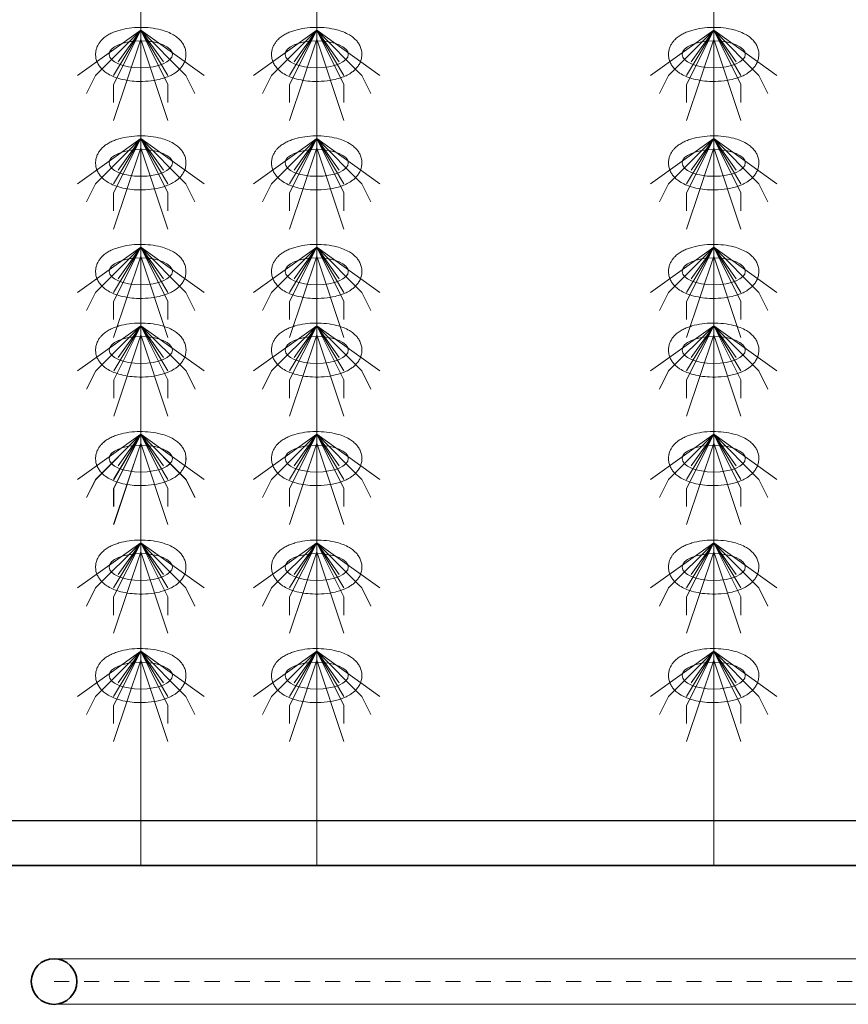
# Model space of a CAD drawing. Header units: metres. Extents: x 703769 to 722343, y 4313031 to 4317457.
# Tile 29 of 256: x 707652.96 to 707658.46, y 4313301.21 to 4313307.74. Entities that reach past the tile are written whole.
import ezdxf

# ---------------------------------------------------------------- set-up
doc = ezdxf.new("R2010")
doc.units = ezdxf.units.M
doc.header["$LTSCALE"] = 0.5
doc.linetypes.add('点画线', pattern=[18, 12, -2, 2, -2])
for name, color, linetype, lineweight in [('中心线层', 1, '点画线', 18), ('粗实线层', 7, 'Continuous', 35), ('设备', 6, 'Continuous', 18), ('风管', 4, 'Continuous', 18)]:
    doc.layers.add(name, color=color, linetype=linetype, lineweight=lineweight)

# ---------------------------------------------------------------- blocks, each defined once
blk = doc.blocks.new('hh_1')
at = {"layer": '设备'}
for p, q in [((-268840, 164960), (-268910, 164910)), ((-268840, 164960), (-268890, 164910)), ((-268840, 164960), (-268870, 164900)), ((-268840, 164960), (-268870, 164910)), ((-268840, 164960), (-268865, 164925)), ((-268840, 164960), (-268790, 164910)), ((-268840, 164960), (-268815, 164925)), ((-268840, 164960), (-268770, 164910)), ((-268840, 164960), (-268810, 164910)), ((-268840, 164960), (-268810, 164900)), ((-268840, 164950), (-268870, 164860)), ((-268840, 164950), (-268810, 164860)), ((-268890, 164910), (-268900, 164890)), ((-268790, 164910), (-268780, 164890)), ((-268870, 164900), (-268870, 164880)), ((-268810, 164900), (-268810, 164880))]:
    blk.add_line(p, q, dxfattribs=at)
blk = doc.blocks.new('dawda')
at = {"color": 7, "linetype": 'ByBlock', "lineweight": 30}
for p, q in [((525541.6, 31423.4), (529534.3, 31423.4)), ((525846.6, 31373.4), (529534.1, 31373.4))]:
    blk.add_line(p, q, dxfattribs=at)
at = {"color": 7}
blk.add_line((525541.6, 31373.4), (529534.1, 31373.4), dxfattribs=at)
at = {"layer": '中心线层', "color": 7}
blk.add_line((526417.2, 31245.2), (528364.1, 31245.2), dxfattribs=at)
at = {"layer": '粗实线层', "color": 7}
blk.add_circle((526417.2, 31245.2), 25.2, dxfattribs=at)
at = {"layer": '设备', "color": 7}
for p, q in [((526513.2, 33373.4), (526513.2, 31373.4)), ((526707.9, 33373.4), (526707.9, 31373.4)), ((526707.9, 33373.4), (526707.9, 31373.4)), ((527147.3, 33373.4), (527147.3, 31373.4))]:
    blk.add_line(p, q, dxfattribs=at)
for centre in [(526513.2, 32270.6), (526707.9, 32270.6), (527147.3, 32270.6), (526513.2, 32150.6), (526707.9, 32150.6), (527147.3, 32150.6), (526513.2, 32030.6), (526707.9, 32030.6), (527147.3, 32030.6), (526513.3, 31943.6), (526707.9, 31943.6), (527147.3, 31943.6), (526513.2, 31823.6), (526513.3, 31823.6), (526707.9, 31823.6), (526707.9, 31823.6), (527147.3, 31823.6), (527147.3, 31823.6), (526513.2, 31703.6), (526707.9, 31703.6), (527147.3, 31703.6), (526513.2, 31583.6), (526707.9, 31583.6), (527147.3, 31583.6)]:
    blk.add_ellipse(centre, major_axis=(-35, 0), ratio=0.42498, dxfattribs=at)
for points in [[(526463.2, 32270.6), (526463.2, 32272), (526463.3, 32273.3), (526463.9, 32276), (526464.3, 32277.3), (526465.2, 32279.8), (526465.8, 32280.9), (526467.1, 32283), (526467.8, 32284), (526469.3, 32285.8), (526470, 32286.7), (526472.2, 32288.7), (526473.5, 32289.8), (526476.4, 32291.7), (526477.9, 32292.6), (526480.9, 32294.2), (526482.5, 32294.9), (526485.7, 32296.1), (526487.4, 32296.7), (526492.7, 32298.2), (526496.4, 32299), (526504.2, 32300.1), (526508.2, 32300.4), (526516.2, 32300.5), (526520.2, 32300.3), (526528, 32299.4), (526531.8, 32298.7), (526538, 32297.1), (526540.4, 32296.3), (526545.1, 32294.4), (526547.3, 32293.3), (526551, 32291.2), (526552.5, 32290.2), (526555.3, 32287.9), (526556.6, 32286.6), (526558.7, 32284), (526559.6, 32282.8), (526561.1, 32280.2), (526561.7, 32278.7), (526562.7, 32275.7), (526563.1, 32274), (526563.3, 32270.7), (526563.3, 32269), (526562.8, 32265.7), (526562.4, 32264.1), (526561.2, 32261.2), (526560.5, 32259.8), (526558.9, 32257.3), (526558, 32256.2), (526556.2, 32254.2), (526555.2, 32253.2), (526553.2, 32251.5), (526552.2, 32250.8), (526549.4, 32248.9), (526547.6, 32247.9), (526543.9, 32246.2), (526542, 32245.4), (526538, 32244.1), (526536, 32243.5), (526529.9, 32242), (526525.7, 32241.4), (526517.3, 32240.7), (526512.9, 32240.6), (526505.2, 32240.9), (526501.8, 32241.3), (526495.1, 32242.4), (526491.9, 32243.1), (526486.4, 32244.7), (526484.1, 32245.5), (526479.7, 32247.5), (526477.6, 32248.6), (526474.2, 32250.9), (526472.8, 32251.9), (526470.2, 32254.3), (526468.9, 32255.6), (526467, 32258.2), (526466.2, 32259.4), (526464.9, 32262.1), (526464.3, 32263.5), (526463.5, 32266.6), (526463.3, 32268.2), (526463.2, 32270.1), (526463.2, 32270.3), (526463.2, 32270.6)], [(526657.9, 32270.6), (526657.9, 32272), (526658, 32273.3), (526658.5, 32276), (526658.9, 32277.3), (526659.9, 32279.8), (526660.5, 32280.9), (526661.8, 32283), (526662.5, 32284), (526663.9, 32285.8), (526664.7, 32286.7), (526666.8, 32288.7), (526668.2, 32289.8), (526671.1, 32291.7), (526672.5, 32292.6), (526675.6, 32294.2), (526677.2, 32294.9), (526680.4, 32296.1), (526682, 32296.7), (526687.3, 32298.2), (526691.1, 32299), (526698.8, 32300.1), (526702.8, 32300.4), (526710.8, 32300.5), (526714.8, 32300.3), (526722.7, 32299.4), (526726.5, 32298.7), (526732.6, 32297.1), (526735.1, 32296.3), (526739.8, 32294.4), (526742, 32293.3), (526745.7, 32291.2), (526747.1, 32290.2), (526749.9, 32287.9), (526751.3, 32286.6), (526753.4, 32284), (526754.2, 32282.8), (526755.7, 32280.2), (526756.4, 32278.7), (526757.4, 32275.7), (526757.7, 32274), (526758, 32270.7), (526757.9, 32269), (526757.4, 32265.7), (526757, 32264.1), (526755.9, 32261.2), (526755.1, 32259.8), (526753.6, 32257.3), (526752.7, 32256.2), (526750.8, 32254.2), (526749.9, 32253.2), (526747.9, 32251.5), (526746.8, 32250.8), (526744.1, 32248.9), (526742.3, 32247.9), (526738.5, 32246.2), (526736.6, 32245.4), (526732.7, 32244.1), (526730.6, 32243.5), (526724.6, 32242), (526720.4, 32241.4), (526711.9, 32240.7), (526707.6, 32240.6), (526699.9, 32240.9), (526696.4, 32241.3), (526689.8, 32242.4), (526686.6, 32243.1), (526681.1, 32244.7), (526678.8, 32245.5), (526674.4, 32247.5), (526672.2, 32248.6), (526668.8, 32250.9), (526667.5, 32251.9), (526664.9, 32254.3), (526663.6, 32255.6), (526661.7, 32258.2), (526660.9, 32259.4), (526659.6, 32262.1), (526659, 32263.5), (526658.2, 32266.6), (526657.9, 32268.2), (526657.9, 32270.1), (526657.9, 32270.3), (526657.9, 32270.6)], [(527097.2, 32270.6), (527097.2, 32272), (527097.4, 32273.3), (527097.9, 32276), (527098.3, 32277.3), (527099.3, 32279.8), (527099.8, 32280.9), (527101.1, 32283), (527101.8, 32284), (527103.3, 32285.8), (527104.1, 32286.7), (527106.2, 32288.7), (527107.6, 32289.8), (527110.4, 32291.7), (527111.9, 32292.6), (527115, 32294.2), (527116.5, 32294.9), (527119.8, 32296.1), (527121.4, 32296.7), (527126.7, 32298.2), (527130.5, 32299), (527138.2, 32300.1), (527142.2, 32300.4), (527150.2, 32300.5), (527154.2, 32300.3), (527162, 32299.4), (527165.8, 32298.7), (527172, 32297.1), (527174.4, 32296.3), (527179.1, 32294.4), (527181.4, 32293.3), (527185, 32291.2), (527186.5, 32290.2), (527189.3, 32287.9), (527190.6, 32286.6), (527192.8, 32284), (527193.6, 32282.8), (527195.1, 32280.2), (527195.8, 32278.7), (527196.8, 32275.7), (527197.1, 32274), (527197.4, 32270.7), (527197.3, 32269), (527196.8, 32265.7), (527196.4, 32264.1), (527195.2, 32261.2), (527194.5, 32259.8), (527192.9, 32257.3), (527192.1, 32256.2), (527190.2, 32254.2), (527189.2, 32253.2), (527187.2, 32251.5), (527186.2, 32250.8), (527183.4, 32248.9), (527181.6, 32247.9), (527177.9, 32246.2), (527176, 32245.4), (527172, 32244.1), (527170, 32243.5), (527163.9, 32242), (527159.8, 32241.4), (527151.3, 32240.7), (527147, 32240.6), (527139.2, 32240.9), (527135.8, 32241.3), (527129.2, 32242.4), (527125.9, 32243.1), (527120.5, 32244.7), (527118.2, 32245.5), (527113.7, 32247.5), (527111.6, 32248.6), (527108.2, 32250.9), (527106.8, 32251.9), (527104.2, 32254.3), (527103, 32255.6), (527101, 32258.2), (527100.3, 32259.4), (527098.9, 32262.1), (527098.4, 32263.5), (527097.6, 32266.6), (527097.3, 32268.2), (527097.2, 32270.1), (527097.2, 32270.3), (527097.2, 32270.6)], [(526463.2, 32150.6), (526463.2, 32152), (526463.3, 32153.3), (526463.9, 32156), (526464.3, 32157.3), (526465.2, 32159.8), (526465.8, 32160.9), (526467.1, 32163), (526467.8, 32164), (526469.3, 32165.8), (526470, 32166.7), (526472.2, 32168.7), (526473.5, 32169.8), (526476.4, 32171.7), (526477.9, 32172.6), (526480.9, 32174.2), (526482.5, 32174.9), (526485.7, 32176.1), (526487.4, 32176.7), (526492.7, 32178.2), (526496.4, 32179), (526504.2, 32180.1), (526508.2, 32180.4), (526516.2, 32180.5), (526520.2, 32180.3), (526528, 32179.4), (526531.8, 32178.7), (526538, 32177.1), (526540.4, 32176.3), (526545.1, 32174.4), (526547.3, 32173.3), (526551, 32171.2), (526552.5, 32170.2), (526555.3, 32167.9), (526556.6, 32166.6), (526558.7, 32164), (526559.6, 32162.8), (526561.1, 32160.2), (526561.7, 32158.7), (526562.7, 32155.7), (526563.1, 32154), (526563.3, 32150.7), (526563.3, 32149), (526562.8, 32145.7), (526562.4, 32144.1), (526561.2, 32141.2), (526560.5, 32139.8), (526558.9, 32137.3), (526558, 32136.2), (526556.2, 32134.2), (526555.2, 32133.2), (526553.2, 32131.5), (526552.2, 32130.8), (526549.4, 32128.9), (526547.6, 32127.9), (526543.9, 32126.2), (526542, 32125.4), (526538, 32124.1), (526536, 32123.5), (526529.9, 32122), (526525.7, 32121.4), (526517.3, 32120.7), (526512.9, 32120.6), (526505.2, 32120.9), (526501.8, 32121.3), (526495.1, 32122.4), (526491.9, 32123.1), (526486.4, 32124.7), (526484.1, 32125.5), (526479.7, 32127.5), (526477.6, 32128.6), (526474.2, 32130.9), (526472.8, 32131.9), (526470.2, 32134.3), (526468.9, 32135.6), (526467, 32138.2), (526466.2, 32139.4), (526464.9, 32142.1), (526464.3, 32143.5), (526463.5, 32146.6), (526463.3, 32148.2), (526463.2, 32150.1), (526463.2, 32150.3), (526463.2, 32150.6)], [(526657.9, 32150.6), (526657.9, 32152), (526658, 32153.3), (526658.5, 32156), (526658.9, 32157.3), (526659.9, 32159.8), (526660.5, 32160.9), (526661.8, 32163), (526662.5, 32164), (526663.9, 32165.8), (526664.7, 32166.7), (526666.8, 32168.7), (526668.2, 32169.8), (526671.1, 32171.7), (526672.5, 32172.6), (526675.6, 32174.2), (526677.2, 32174.9), (526680.4, 32176.1), (526682, 32176.7), (526687.3, 32178.2), (526691.1, 32179), (526698.8, 32180.1), (526702.8, 32180.4), (526710.8, 32180.5), (526714.8, 32180.3), (526722.7, 32179.4), (526726.5, 32178.7), (526732.6, 32177.1), (526735.1, 32176.3), (526739.8, 32174.4), (526742, 32173.3), (526745.7, 32171.2), (526747.1, 32170.2), (526749.9, 32167.9), (526751.3, 32166.6), (526753.4, 32164), (526754.2, 32162.8), (526755.7, 32160.2), (526756.4, 32158.7), (526757.4, 32155.7), (526757.7, 32154), (526758, 32150.7), (526757.9, 32149), (526757.4, 32145.7), (526757, 32144.1), (526755.9, 32141.2), (526755.1, 32139.8), (526753.6, 32137.3), (526752.7, 32136.2), (526750.8, 32134.2), (526749.9, 32133.2), (526747.9, 32131.5), (526746.8, 32130.8), (526744.1, 32128.9), (526742.3, 32127.9), (526738.5, 32126.2), (526736.6, 32125.4), (526732.7, 32124.1), (526730.6, 32123.5), (526724.6, 32122), (526720.4, 32121.4), (526711.9, 32120.7), (526707.6, 32120.6), (526699.9, 32120.9), (526696.4, 32121.3), (526689.8, 32122.4), (526686.6, 32123.1), (526681.1, 32124.7), (526678.8, 32125.5), (526674.4, 32127.5), (526672.2, 32128.6), (526668.8, 32130.9), (526667.5, 32131.9), (526664.9, 32134.3), (526663.6, 32135.6), (526661.7, 32138.2), (526660.9, 32139.4), (526659.6, 32142.1), (526659, 32143.5), (526658.2, 32146.6), (526657.9, 32148.2), (526657.9, 32150.1), (526657.9, 32150.3), (526657.9, 32150.6)], [(527097.2, 32150.6), (527097.2, 32152), (527097.4, 32153.3), (527097.9, 32156), (527098.3, 32157.3), (527099.3, 32159.8), (527099.8, 32160.9), (527101.1, 32163), (527101.8, 32164), (527103.3, 32165.8), (527104.1, 32166.7), (527106.2, 32168.7), (527107.6, 32169.8), (527110.4, 32171.7), (527111.9, 32172.6), (527115, 32174.2), (527116.5, 32174.9), (527119.8, 32176.1), (527121.4, 32176.7), (527126.7, 32178.2), (527130.5, 32179), (527138.2, 32180.1), (527142.2, 32180.4), (527150.2, 32180.5), (527154.2, 32180.3), (527162, 32179.4), (527165.8, 32178.7), (527172, 32177.1), (527174.4, 32176.3), (527179.1, 32174.4), (527181.4, 32173.3), (527185, 32171.2), (527186.5, 32170.2), (527189.3, 32167.9), (527190.6, 32166.6), (527192.8, 32164), (527193.6, 32162.8), (527195.1, 32160.2), (527195.8, 32158.7), (527196.8, 32155.7), (527197.1, 32154), (527197.4, 32150.7), (527197.3, 32149), (527196.8, 32145.7), (527196.4, 32144.1), (527195.2, 32141.2), (527194.5, 32139.8), (527192.9, 32137.3), (527192.1, 32136.2), (527190.2, 32134.2), (527189.2, 32133.2), (527187.2, 32131.5), (527186.2, 32130.8), (527183.4, 32128.9), (527181.6, 32127.9), (527177.9, 32126.2), (527176, 32125.4), (527172, 32124.1), (527170, 32123.5), (527163.9, 32122), (527159.8, 32121.4), (527151.3, 32120.7), (527147, 32120.6), (527139.2, 32120.9), (527135.8, 32121.3), (527129.2, 32122.4), (527125.9, 32123.1), (527120.5, 32124.7), (527118.2, 32125.5), (527113.7, 32127.5), (527111.6, 32128.6), (527108.2, 32130.9), (527106.8, 32131.9), (527104.2, 32134.3), (527103, 32135.6), (527101, 32138.2), (527100.3, 32139.4), (527098.9, 32142.1), (527098.4, 32143.5), (527097.6, 32146.6), (527097.3, 32148.2), (527097.2, 32150.1), (527097.2, 32150.3), (527097.2, 32150.6)], [(526463.2, 32030.6), (526463.2, 32032), (526463.4, 32033.3), (526463.9, 32036), (526464.3, 32037.3), (526465.2, 32039.8), (526465.8, 32040.9), (526467.1, 32043), (526467.8, 32044), (526469.3, 32045.8), (526470, 32046.7), (526472.2, 32048.7), (526473.5, 32049.8), (526476.4, 32051.7), (526477.9, 32052.6), (526480.9, 32054.2), (526482.5, 32054.9), (526485.7, 32056.1), (526487.4, 32056.7), (526492.7, 32058.2), (526496.4, 32059), (526504.2, 32060.1), (526508.2, 32060.4), (526516.2, 32060.5), (526520.2, 32060.3), (526528, 32059.4), (526531.8, 32058.7), (526538, 32057.1), (526540.4, 32056.3), (526545.1, 32054.4), (526547.3, 32053.3), (526551, 32051.2), (526552.5, 32050.2), (526555.3, 32047.9), (526556.6, 32046.6), (526558.7, 32044), (526559.6, 32042.8), (526561.1, 32040.2), (526561.7, 32038.7), (526562.7, 32035.7), (526563.1, 32034), (526563.3, 32030.7), (526563.3, 32029), (526562.8, 32025.7), (526562.4, 32024.1), (526561.2, 32021.2), (526560.5, 32019.8), (526558.9, 32017.3), (526558, 32016.2), (526556.2, 32014.2), (526555.2, 32013.2), (526553.2, 32011.5), (526552.2, 32010.8), (526549.4, 32008.9), (526547.6, 32007.9), (526543.9, 32006.2), (526542, 32005.4), (526538, 32004.1), (526536, 32003.5), (526529.9, 32002), (526525.7, 32001.4), (526517.3, 32000.7), (526512.9, 32000.6), (526505.2, 32000.9), (526501.8, 32001.3), (526495.1, 32002.4), (526491.9, 32003.1), (526486.4, 32004.7), (526484.1, 32005.5), (526479.7, 32007.5), (526477.6, 32008.6), (526474.2, 32010.9), (526472.8, 32011.9), (526470.2, 32014.3), (526469, 32015.6), (526467, 32018.2), (526466.2, 32019.4), (526464.9, 32022.1), (526464.3, 32023.5), (526463.5, 32026.6), (526463.3, 32028.2), (526463.2, 32030.1), (526463.2, 32030.3), (526463.2, 32030.6)], [(526657.9, 32030.6), (526657.9, 32032), (526658, 32033.3), (526658.5, 32036), (526658.9, 32037.3), (526659.9, 32039.8), (526660.5, 32040.9), (526661.8, 32043), (526662.5, 32044), (526663.9, 32045.8), (526664.7, 32046.7), (526666.8, 32048.7), (526668.2, 32049.8), (526671.1, 32051.7), (526672.5, 32052.6), (526675.6, 32054.2), (526677.2, 32054.9), (526680.4, 32056.1), (526682, 32056.7), (526687.3, 32058.2), (526691.1, 32059), (526698.8, 32060.1), (526702.8, 32060.4), (526710.8, 32060.5), (526714.8, 32060.3), (526722.7, 32059.4), (526726.5, 32058.7), (526732.6, 32057.1), (526735.1, 32056.3), (526739.8, 32054.4), (526742, 32053.3), (526745.7, 32051.2), (526747.1, 32050.2), (526749.9, 32047.9), (526751.3, 32046.6), (526753.4, 32044), (526754.2, 32042.8), (526755.7, 32040.2), (526756.4, 32038.7), (526757.4, 32035.7), (526757.7, 32034), (526758, 32030.7), (526758, 32029), (526757.5, 32025.7), (526757, 32024.1), (526755.9, 32021.2), (526755.1, 32019.8), (526753.6, 32017.3), (526752.7, 32016.2), (526750.8, 32014.2), (526749.9, 32013.2), (526747.9, 32011.5), (526746.8, 32010.8), (526744.1, 32008.9), (526742.3, 32007.9), (526738.5, 32006.2), (526736.6, 32005.4), (526732.7, 32004.1), (526730.6, 32003.5), (526724.6, 32002), (526720.4, 32001.4), (526711.9, 32000.7), (526707.6, 32000.6), (526699.9, 32000.9), (526696.4, 32001.3), (526689.8, 32002.4), (526686.6, 32003.1), (526681.1, 32004.7), (526678.8, 32005.5), (526674.4, 32007.5), (526672.2, 32008.6), (526668.8, 32010.9), (526667.5, 32011.9), (526664.9, 32014.3), (526663.6, 32015.6), (526661.7, 32018.2), (526660.9, 32019.4), (526659.6, 32022.1), (526659, 32023.5), (526658.2, 32026.6), (526657.9, 32028.2), (526657.9, 32030.1), (526657.9, 32030.3), (526657.9, 32030.6)], [(527097.2, 32030.6), (527097.2, 32032), (527097.4, 32033.3), (527097.9, 32036), (527098.3, 32037.3), (527099.3, 32039.8), (527099.9, 32040.9), (527101.1, 32043), (527101.8, 32044), (527103.3, 32045.8), (527104.1, 32046.7), (527106.2, 32048.7), (527107.6, 32049.8), (527110.4, 32051.7), (527111.9, 32052.6), (527115, 32054.2), (527116.5, 32054.9), (527119.8, 32056.1), (527121.4, 32056.7), (527126.7, 32058.2), (527130.5, 32059), (527138.2, 32060.1), (527142.2, 32060.4), (527150.2, 32060.5), (527154.2, 32060.3), (527162, 32059.4), (527165.8, 32058.7), (527172, 32057.1), (527174.4, 32056.3), (527179.1, 32054.4), (527181.4, 32053.3), (527185, 32051.2), (527186.5, 32050.2), (527189.3, 32047.9), (527190.6, 32046.6), (527192.8, 32044), (527193.6, 32042.8), (527195.1, 32040.2), (527195.8, 32038.7), (527196.8, 32035.7), (527197.1, 32034), (527197.4, 32030.7), (527197.3, 32029), (527196.8, 32025.7), (527196.4, 32024.1), (527195.2, 32021.2), (527194.5, 32019.8), (527192.9, 32017.3), (527192.1, 32016.2), (527190.2, 32014.2), (527189.2, 32013.2), (527187.2, 32011.5), (527186.2, 32010.8), (527183.4, 32008.9), (527181.6, 32007.9), (527177.9, 32006.2), (527176, 32005.4), (527172, 32004.1), (527170, 32003.5), (527163.9, 32002), (527159.8, 32001.4), (527151.3, 32000.7), (527147, 32000.6), (527139.2, 32000.9), (527135.8, 32001.3), (527129.2, 32002.4), (527125.9, 32003.1), (527120.5, 32004.7), (527118.2, 32005.5), (527113.7, 32007.5), (527111.6, 32008.6), (527108.2, 32010.9), (527106.8, 32011.9), (527104.2, 32014.3), (527103, 32015.6), (527101, 32018.2), (527100.3, 32019.4), (527098.9, 32022.1), (527098.4, 32023.5), (527097.6, 32026.6), (527097.3, 32028.2), (527097.2, 32030.1), (527097.2, 32030.3), (527097.2, 32030.6)], [(526463.2, 31943.6), (526463.2, 31945), (526463.4, 31946.4), (526463.9, 31949.1), (526464.3, 31950.4), (526465.2, 31952.8), (526465.8, 31954), (526467.1, 31956.1), (526467.8, 31957.1), (526469.3, 31958.9), (526470.1, 31959.7), (526472.2, 31961.7), (526473.6, 31962.8), (526476.4, 31964.8), (526477.9, 31965.7), (526480.9, 31967.2), (526482.5, 31967.9), (526485.7, 31969.2), (526487.4, 31969.7), (526492.7, 31971.3), (526496.4, 31972.1), (526504.2, 31973.2), (526508.2, 31973.4), (526516.2, 31973.5), (526520.2, 31973.3), (526528, 31972.4), (526531.8, 31971.7), (526538, 31970.1), (526540.4, 31969.3), (526545.1, 31967.5), (526547.3, 31966.4), (526551, 31964.2), (526552.5, 31963.2), (526555.3, 31960.9), (526556.6, 31959.6), (526558.8, 31957), (526559.6, 31955.8), (526561.1, 31953.2), (526561.7, 31951.8), (526562.7, 31948.7), (526563.1, 31947.1), (526563.4, 31943.8), (526563.3, 31942.1), (526562.8, 31938.8), (526562.4, 31937.2), (526561.2, 31934.2), (526560.5, 31932.9), (526558.9, 31930.4), (526558, 31929.3), (526556.2, 31927.2), (526555.2, 31926.3), (526553.2, 31924.6), (526552.2, 31923.8), (526549.4, 31922), (526547.6, 31921), (526543.9, 31919.2), (526542, 31918.5), (526538, 31917.1), (526536, 31916.5), (526529.9, 31915.1), (526525.7, 31914.4), (526517.3, 31913.7), (526512.9, 31913.6), (526505.2, 31914), (526501.8, 31914.3), (526495.1, 31915.4), (526491.9, 31916.1), (526486.4, 31917.8), (526484.1, 31918.6), (526479.7, 31920.5), (526477.6, 31921.7), (526474.2, 31923.9), (526472.8, 31925), (526470.2, 31927.3), (526469, 31928.6), (526467, 31931.3), (526466.2, 31932.5), (526464.9, 31935.1), (526464.3, 31936.6), (526463.5, 31939.6), (526463.3, 31941.2), (526463.2, 31943.1), (526463.2, 31943.4), (526463.2, 31943.6)], [(526657.9, 31943.6), (526657.9, 31945), (526658, 31946.4), (526658.5, 31949.1), (526658.9, 31950.4), (526659.9, 31952.8), (526660.5, 31954), (526661.8, 31956.1), (526662.5, 31957.1), (526663.9, 31958.9), (526664.7, 31959.7), (526666.8, 31961.7), (526668.2, 31962.8), (526671.1, 31964.8), (526672.6, 31965.7), (526675.6, 31967.2), (526677.2, 31967.9), (526680.4, 31969.2), (526682.1, 31969.7), (526687.3, 31971.3), (526691.1, 31972.1), (526698.9, 31973.2), (526702.8, 31973.4), (526710.8, 31973.5), (526714.8, 31973.3), (526722.7, 31972.4), (526726.5, 31971.7), (526732.6, 31970.1), (526735.1, 31969.3), (526739.8, 31967.5), (526742, 31966.4), (526745.7, 31964.2), (526747.1, 31963.2), (526749.9, 31960.9), (526751.3, 31959.6), (526753.4, 31957), (526754.2, 31955.8), (526755.7, 31953.2), (526756.4, 31951.8), (526757.4, 31948.7), (526757.7, 31947.1), (526758, 31943.8), (526758, 31942.1), (526757.5, 31938.8), (526757, 31937.2), (526755.9, 31934.2), (526755.2, 31932.9), (526753.6, 31930.4), (526752.7, 31929.3), (526750.8, 31927.2), (526749.9, 31926.3), (526747.9, 31924.6), (526746.8, 31923.8), (526744.1, 31922), (526742.3, 31921), (526738.6, 31919.2), (526736.6, 31918.5), (526732.7, 31917.1), (526730.6, 31916.5), (526724.6, 31915.1), (526720.4, 31914.4), (526711.9, 31913.7), (526707.6, 31913.6), (526699.9, 31914), (526696.5, 31914.3), (526689.8, 31915.4), (526686.6, 31916.1), (526681.1, 31917.8), (526678.8, 31918.6), (526674.4, 31920.5), (526672.3, 31921.7), (526668.8, 31923.9), (526667.5, 31925), (526664.9, 31927.3), (526663.6, 31928.6), (526661.7, 31931.3), (526660.9, 31932.5), (526659.6, 31935.1), (526659, 31936.6), (526658.2, 31939.6), (526657.9, 31941.2), (526657.9, 31943.1), (526657.9, 31943.4), (526657.9, 31943.6)], [(527097.2, 31943.6), (527097.2, 31945), (527097.4, 31946.4), (527097.9, 31949.1), (527098.3, 31950.4), (527099.3, 31952.8), (527099.9, 31954), (527101.1, 31956.1), (527101.8, 31957.1), (527103.3, 31958.9), (527104.1, 31959.7), (527106.2, 31961.7), (527107.6, 31962.8), (527110.4, 31964.8), (527111.9, 31965.7), (527115, 31967.2), (527116.5, 31967.9), (527119.8, 31969.2), (527121.4, 31969.7), (527126.7, 31971.3), (527130.5, 31972.1), (527138.2, 31973.2), (527142.2, 31973.4), (527150.2, 31973.5), (527154.2, 31973.3), (527162, 31972.4), (527165.9, 31971.7), (527172, 31970.1), (527174.4, 31969.3), (527179.1, 31967.5), (527181.4, 31966.4), (527185, 31964.2), (527186.5, 31963.2), (527189.3, 31960.9), (527190.6, 31959.6), (527192.8, 31957), (527193.6, 31955.8), (527195.1, 31953.2), (527195.8, 31951.8), (527196.8, 31948.7), (527197.1, 31947.1), (527197.4, 31943.8), (527197.3, 31942.1), (527196.8, 31938.8), (527196.4, 31937.2), (527195.2, 31934.2), (527194.5, 31932.9), (527192.9, 31930.4), (527192.1, 31929.3), (527190.2, 31927.2), (527189.2, 31926.3), (527187.2, 31924.6), (527186.2, 31923.8), (527183.4, 31922), (527181.6, 31921), (527177.9, 31919.2), (527176, 31918.5), (527172, 31917.1), (527170, 31916.5), (527163.9, 31915.1), (527159.8, 31914.4), (527151.3, 31913.7), (527147, 31913.6), (527139.2, 31914), (527135.8, 31914.3), (527129.2, 31915.4), (527125.9, 31916.1), (527120.5, 31917.8), (527118.2, 31918.6), (527113.8, 31920.5), (527111.6, 31921.7), (527108.2, 31923.9), (527106.8, 31925), (527104.2, 31927.3), (527103, 31928.6), (527101, 31931.3), (527100.3, 31932.5), (527098.9, 31935.1), (527098.4, 31936.6), (527097.6, 31939.6), (527097.3, 31941.2), (527097.3, 31943.1), (527097.2, 31943.4), (527097.2, 31943.6)], [(526463.2, 31823.6), (526463.2, 31825), (526463.4, 31826.4), (526463.9, 31829.1), (526464.3, 31830.4), (526465.2, 31832.8), (526465.8, 31834), (526467.1, 31836.1), (526467.8, 31837.1), (526469.3, 31838.9), (526470, 31839.7), (526472.2, 31841.7), (526473.5, 31842.8), (526476.4, 31844.8), (526477.9, 31845.7), (526480.9, 31847.2), (526482.5, 31847.9), (526485.7, 31849.2), (526487.4, 31849.7), (526492.7, 31851.3), (526496.4, 31852.1), (526504.2, 31853.2), (526508.2, 31853.4), (526516.2, 31853.5), (526520.2, 31853.3), (526528, 31852.4), (526531.8, 31851.7), (526538, 31850.1), (526540.4, 31849.3), (526545.1, 31847.5), (526547.3, 31846.4), (526551, 31844.2), (526552.5, 31843.2), (526555.3, 31840.9), (526556.6, 31839.6), (526558.7, 31837), (526559.6, 31835.8), (526561.1, 31833.2), (526561.7, 31831.8), (526562.7, 31828.7), (526563.1, 31827.1), (526563.3, 31823.8), (526563.3, 31822.1), (526562.8, 31818.8), (526562.4, 31817.2), (526561.2, 31814.2), (526560.5, 31812.9), (526558.9, 31810.4), (526558, 31809.3), (526556.2, 31807.2), (526555.2, 31806.3), (526553.2, 31804.6), (526552.2, 31803.8), (526549.4, 31802), (526547.6, 31801), (526543.9, 31799.2), (526542, 31798.5), (526538, 31797.1), (526536, 31796.5), (526529.9, 31795.1), (526525.7, 31794.4), (526517.3, 31793.7), (526512.9, 31793.6), (526505.2, 31794), (526501.8, 31794.3), (526495.1, 31795.4), (526491.9, 31796.1), (526486.4, 31797.8), (526484.1, 31798.6), (526479.7, 31800.5), (526477.6, 31801.7), (526474.2, 31803.9), (526472.8, 31805), (526470.2, 31807.3), (526469, 31808.6), (526467, 31811.3), (526466.2, 31812.5), (526464.9, 31815.1), (526464.3, 31816.6), (526463.5, 31819.6), (526463.3, 31821.2), (526463.2, 31823.1), (526463.2, 31823.4), (526463.2, 31823.6)], [(526463.2, 31823.6), (526463.2, 31825), (526463.4, 31826.4), (526463.9, 31829.1), (526464.3, 31830.4), (526465.2, 31832.8), (526465.8, 31834), (526467.1, 31836.1), (526467.8, 31837.1), (526469.3, 31838.9), (526470.1, 31839.7), (526472.2, 31841.7), (526473.6, 31842.8), (526476.4, 31844.8), (526477.9, 31845.7), (526480.9, 31847.2), (526482.5, 31847.9), (526485.7, 31849.2), (526487.4, 31849.7), (526492.7, 31851.3), (526496.4, 31852.1), (526504.2, 31853.2), (526508.2, 31853.4), (526516.2, 31853.5), (526520.2, 31853.3), (526528, 31852.4), (526531.8, 31851.7), (526538, 31850.1), (526540.4, 31849.3), (526545.1, 31847.5), (526547.3, 31846.4), (526551, 31844.2), (526552.5, 31843.2), (526555.3, 31840.9), (526556.6, 31839.6), (526558.8, 31837), (526559.6, 31835.8), (526561.1, 31833.2), (526561.7, 31831.8), (526562.7, 31828.7), (526563.1, 31827.1), (526563.4, 31823.8), (526563.3, 31822.1), (526562.8, 31818.8), (526562.4, 31817.2), (526561.2, 31814.2), (526560.5, 31812.9), (526558.9, 31810.4), (526558, 31809.3), (526556.2, 31807.2), (526555.2, 31806.3), (526553.2, 31804.6), (526552.2, 31803.8), (526549.4, 31802), (526547.6, 31801), (526543.9, 31799.2), (526542, 31798.5), (526538, 31797.1), (526536, 31796.5), (526529.9, 31795.1), (526525.7, 31794.4), (526517.3, 31793.7), (526512.9, 31793.6), (526505.2, 31794), (526501.8, 31794.3), (526495.1, 31795.4), (526491.9, 31796.1), (526486.4, 31797.8), (526484.1, 31798.6), (526479.7, 31800.5), (526477.6, 31801.7), (526474.2, 31803.9), (526472.8, 31805), (526470.2, 31807.3), (526469, 31808.6), (526467, 31811.3), (526466.2, 31812.5), (526464.9, 31815.1), (526464.3, 31816.6), (526463.5, 31819.6), (526463.3, 31821.2), (526463.2, 31823.1), (526463.2, 31823.4), (526463.2, 31823.6)], [(526657.9, 31823.6), (526657.9, 31825), (526658, 31826.4), (526658.5, 31829.1), (526658.9, 31830.4), (526659.9, 31832.8), (526660.5, 31834), (526661.8, 31836.1), (526662.5, 31837.1), (526663.9, 31838.9), (526664.7, 31839.7), (526666.8, 31841.7), (526668.2, 31842.8), (526671.1, 31844.8), (526672.5, 31845.7), (526675.6, 31847.2), (526677.2, 31847.9), (526680.4, 31849.2), (526682, 31849.7), (526687.3, 31851.3), (526691.1, 31852.1), (526698.8, 31853.2), (526702.8, 31853.4), (526710.8, 31853.5), (526714.8, 31853.3), (526722.7, 31852.4), (526726.5, 31851.7), (526732.6, 31850.1), (526735.1, 31849.3), (526739.8, 31847.5), (526742, 31846.4), (526745.7, 31844.2), (526747.1, 31843.2), (526749.9, 31840.9), (526751.3, 31839.6), (526753.4, 31837), (526754.2, 31835.8), (526755.7, 31833.2), (526756.4, 31831.8), (526757.4, 31828.7), (526757.7, 31827.1), (526758, 31823.8), (526758, 31822.1), (526757.5, 31818.8), (526757, 31817.2), (526755.9, 31814.2), (526755.1, 31812.9), (526753.6, 31810.4), (526752.7, 31809.3), (526750.8, 31807.2), (526749.9, 31806.3), (526747.9, 31804.6), (526746.8, 31803.8), (526744.1, 31802), (526742.3, 31801), (526738.5, 31799.2), (526736.6, 31798.5), (526732.7, 31797.1), (526730.6, 31796.5), (526724.6, 31795.1), (526720.4, 31794.4), (526711.9, 31793.7), (526707.6, 31793.6), (526699.9, 31794), (526696.4, 31794.3), (526689.8, 31795.4), (526686.6, 31796.1), (526681.1, 31797.8), (526678.8, 31798.6), (526674.4, 31800.5), (526672.2, 31801.7), (526668.8, 31803.9), (526667.5, 31805), (526664.9, 31807.3), (526663.6, 31808.6), (526661.7, 31811.3), (526660.9, 31812.5), (526659.6, 31815.1), (526659, 31816.6), (526658.2, 31819.6), (526657.9, 31821.2), (526657.9, 31823.1), (526657.9, 31823.4), (526657.9, 31823.6)], [(526657.9, 31823.6), (526657.9, 31825), (526658, 31826.4), (526658.5, 31829.1), (526658.9, 31830.4), (526659.9, 31832.8), (526660.5, 31834), (526661.8, 31836.1), (526662.5, 31837.1), (526663.9, 31838.9), (526664.7, 31839.7), (526666.8, 31841.7), (526668.2, 31842.8), (526671.1, 31844.8), (526672.6, 31845.7), (526675.6, 31847.2), (526677.2, 31847.9), (526680.4, 31849.2), (526682.1, 31849.7), (526687.3, 31851.3), (526691.1, 31852.1), (526698.9, 31853.2), (526702.8, 31853.4), (526710.8, 31853.5), (526714.8, 31853.3), (526722.7, 31852.4), (526726.5, 31851.7), (526732.6, 31850.1), (526735.1, 31849.3), (526739.8, 31847.5), (526742, 31846.4), (526745.7, 31844.2), (526747.1, 31843.2), (526749.9, 31840.9), (526751.3, 31839.6), (526753.4, 31837), (526754.2, 31835.8), (526755.7, 31833.2), (526756.4, 31831.8), (526757.4, 31828.7), (526757.7, 31827.1), (526758, 31823.8), (526758, 31822.1), (526757.5, 31818.8), (526757, 31817.2), (526755.9, 31814.2), (526755.2, 31812.9), (526753.6, 31810.4), (526752.7, 31809.3), (526750.8, 31807.2), (526749.9, 31806.3), (526747.9, 31804.6), (526746.8, 31803.8), (526744.1, 31802), (526742.3, 31801), (526738.6, 31799.2), (526736.6, 31798.5), (526732.7, 31797.1), (526730.6, 31796.5), (526724.6, 31795.1), (526720.4, 31794.4), (526711.9, 31793.7), (526707.6, 31793.6), (526699.9, 31794), (526696.5, 31794.3), (526689.8, 31795.4), (526686.6, 31796.1), (526681.1, 31797.8), (526678.8, 31798.6), (526674.4, 31800.5), (526672.3, 31801.7), (526668.8, 31803.9), (526667.5, 31805), (526664.9, 31807.3), (526663.6, 31808.6), (526661.7, 31811.3), (526660.9, 31812.5), (526659.6, 31815.1), (526659, 31816.6), (526658.2, 31819.6), (526657.9, 31821.2), (526657.9, 31823.1), (526657.9, 31823.4), (526657.9, 31823.6)], [(527097.2, 31823.6), (527097.2, 31825), (527097.4, 31826.4), (527097.9, 31829.1), (527098.3, 31830.4), (527099.3, 31832.8), (527099.9, 31834), (527101.1, 31836.1), (527101.8, 31837.1), (527103.3, 31838.9), (527104.1, 31839.7), (527106.2, 31841.7), (527107.6, 31842.8), (527110.4, 31844.8), (527111.9, 31845.7), (527115, 31847.2), (527116.5, 31847.9), (527119.8, 31849.2), (527121.4, 31849.7), (527126.7, 31851.3), (527130.5, 31852.1), (527138.2, 31853.2), (527142.2, 31853.4), (527150.2, 31853.5), (527154.2, 31853.3), (527162, 31852.4), (527165.8, 31851.7), (527172, 31850.1), (527174.4, 31849.3), (527179.1, 31847.5), (527181.4, 31846.4), (527185, 31844.2), (527186.5, 31843.2), (527189.3, 31840.9), (527190.6, 31839.6), (527192.8, 31837), (527193.6, 31835.8), (527195.1, 31833.2), (527195.8, 31831.8), (527196.8, 31828.7), (527197.1, 31827.1), (527197.4, 31823.8), (527197.3, 31822.1), (527196.8, 31818.8), (527196.4, 31817.2), (527195.2, 31814.2), (527194.5, 31812.9), (527192.9, 31810.4), (527192.1, 31809.3), (527190.2, 31807.2), (527189.2, 31806.3), (527187.2, 31804.6), (527186.2, 31803.8), (527183.4, 31802), (527181.6, 31801), (527177.9, 31799.2), (527176, 31798.5), (527172, 31797.1), (527170, 31796.5), (527163.9, 31795.1), (527159.8, 31794.4), (527151.3, 31793.7), (527147, 31793.6), (527139.2, 31794), (527135.8, 31794.3), (527129.2, 31795.4), (527125.9, 31796.1), (527120.5, 31797.8), (527118.2, 31798.6), (527113.7, 31800.5), (527111.6, 31801.7), (527108.2, 31803.9), (527106.8, 31805), (527104.2, 31807.3), (527103, 31808.6), (527101, 31811.3), (527100.3, 31812.5), (527098.9, 31815.1), (527098.4, 31816.6), (527097.6, 31819.6), (527097.3, 31821.2), (527097.2, 31823.1), (527097.2, 31823.4), (527097.2, 31823.6)], [(527097.2, 31823.6), (527097.2, 31825), (527097.4, 31826.4), (527097.9, 31829.1), (527098.3, 31830.4), (527099.3, 31832.8), (527099.9, 31834), (527101.1, 31836.1), (527101.8, 31837.1), (527103.3, 31838.9), (527104.1, 31839.7), (527106.2, 31841.7), (527107.6, 31842.8), (527110.4, 31844.8), (527111.9, 31845.7), (527115, 31847.2), (527116.5, 31847.9), (527119.8, 31849.2), (527121.4, 31849.7), (527126.7, 31851.3), (527130.5, 31852.1), (527138.2, 31853.2), (527142.2, 31853.4), (527150.2, 31853.5), (527154.2, 31853.3), (527162, 31852.4), (527165.9, 31851.7), (527172, 31850.1), (527174.4, 31849.3), (527179.1, 31847.5), (527181.4, 31846.4), (527185, 31844.2), (527186.5, 31843.2), (527189.3, 31840.9), (527190.6, 31839.6), (527192.8, 31837), (527193.6, 31835.8), (527195.1, 31833.2), (527195.8, 31831.8), (527196.8, 31828.7), (527197.1, 31827.1), (527197.4, 31823.8), (527197.3, 31822.1), (527196.8, 31818.8), (527196.4, 31817.2), (527195.2, 31814.2), (527194.5, 31812.9), (527192.9, 31810.4), (527192.1, 31809.3), (527190.2, 31807.2), (527189.2, 31806.3), (527187.2, 31804.6), (527186.2, 31803.8), (527183.4, 31802), (527181.6, 31801), (527177.9, 31799.2), (527176, 31798.5), (527172, 31797.1), (527170, 31796.5), (527163.9, 31795.1), (527159.8, 31794.4), (527151.3, 31793.7), (527147, 31793.6), (527139.2, 31794), (527135.8, 31794.3), (527129.2, 31795.4), (527125.9, 31796.1), (527120.5, 31797.8), (527118.2, 31798.6), (527113.8, 31800.5), (527111.6, 31801.7), (527108.2, 31803.9), (527106.8, 31805), (527104.2, 31807.3), (527103, 31808.6), (527101, 31811.3), (527100.3, 31812.5), (527098.9, 31815.1), (527098.4, 31816.6), (527097.6, 31819.6), (527097.3, 31821.2), (527097.3, 31823.1), (527097.2, 31823.4), (527097.2, 31823.6)], [(526463.2, 31703.6), (526463.2, 31705), (526463.4, 31706.4), (526463.9, 31709.1), (526464.3, 31710.4), (526465.2, 31712.8), (526465.8, 31714), (526467.1, 31716.1), (526467.8, 31717.1), (526469.3, 31718.9), (526470, 31719.7), (526472.2, 31721.7), (526473.5, 31722.8), (526476.4, 31724.8), (526477.9, 31725.7), (526480.9, 31727.2), (526482.5, 31727.9), (526485.7, 31729.2), (526487.4, 31729.7), (526492.7, 31731.3), (526496.4, 31732.1), (526504.2, 31733.2), (526508.2, 31733.4), (526516.2, 31733.5), (526520.2, 31733.3), (526528, 31732.4), (526531.8, 31731.7), (526538, 31730.1), (526540.4, 31729.3), (526545.1, 31727.5), (526547.3, 31726.4), (526551, 31724.2), (526552.5, 31723.2), (526555.3, 31720.9), (526556.6, 31719.6), (526558.7, 31717), (526559.6, 31715.8), (526561.1, 31713.2), (526561.7, 31711.8), (526562.7, 31708.7), (526563.1, 31707.1), (526563.3, 31703.8), (526563.3, 31702.1), (526562.8, 31698.8), (526562.4, 31697.2), (526561.2, 31694.2), (526560.5, 31692.9), (526558.9, 31690.4), (526558, 31689.3), (526556.2, 31687.2), (526555.2, 31686.3), (526553.2, 31684.6), (526552.2, 31683.8), (526549.4, 31682), (526547.6, 31681), (526543.9, 31679.2), (526542, 31678.5), (526538, 31677.1), (526536, 31676.5), (526529.9, 31675.1), (526525.7, 31674.4), (526517.3, 31673.7), (526512.9, 31673.6), (526505.2, 31674), (526501.8, 31674.3), (526495.1, 31675.4), (526491.9, 31676.1), (526486.4, 31677.8), (526484.1, 31678.6), (526479.7, 31680.5), (526477.6, 31681.7), (526474.2, 31683.9), (526472.8, 31685), (526470.2, 31687.3), (526469, 31688.6), (526467, 31691.3), (526466.2, 31692.5), (526464.9, 31695.1), (526464.3, 31696.6), (526463.5, 31699.6), (526463.3, 31701.2), (526463.2, 31703.1), (526463.2, 31703.4), (526463.2, 31703.6)], [(526657.9, 31703.6), (526657.9, 31705), (526658, 31706.4), (526658.5, 31709.1), (526658.9, 31710.4), (526659.9, 31712.8), (526660.5, 31714), (526661.8, 31716.1), (526662.5, 31717.1), (526663.9, 31718.9), (526664.7, 31719.7), (526666.8, 31721.7), (526668.2, 31722.8), (526671.1, 31724.8), (526672.5, 31725.7), (526675.6, 31727.2), (526677.2, 31727.9), (526680.4, 31729.2), (526682, 31729.7), (526687.3, 31731.3), (526691.1, 31732.1), (526698.8, 31733.2), (526702.8, 31733.4), (526710.8, 31733.5), (526714.8, 31733.3), (526722.7, 31732.4), (526726.5, 31731.7), (526732.6, 31730.1), (526735.1, 31729.3), (526739.8, 31727.5), (526742, 31726.4), (526745.7, 31724.2), (526747.1, 31723.2), (526749.9, 31720.9), (526751.3, 31719.6), (526753.4, 31717), (526754.2, 31715.8), (526755.7, 31713.2), (526756.4, 31711.8), (526757.4, 31708.7), (526757.7, 31707.1), (526758, 31703.8), (526758, 31702.1), (526757.5, 31698.8), (526757, 31697.2), (526755.9, 31694.2), (526755.1, 31692.9), (526753.6, 31690.4), (526752.7, 31689.3), (526750.8, 31687.2), (526749.9, 31686.3), (526747.9, 31684.6), (526746.8, 31683.8), (526744.1, 31682), (526742.3, 31681), (526738.5, 31679.2), (526736.6, 31678.5), (526732.7, 31677.1), (526730.6, 31676.5), (526724.6, 31675.1), (526720.4, 31674.4), (526711.9, 31673.7), (526707.6, 31673.6), (526699.9, 31674), (526696.4, 31674.3), (526689.8, 31675.4), (526686.6, 31676.1), (526681.1, 31677.8), (526678.8, 31678.6), (526674.4, 31680.5), (526672.2, 31681.7), (526668.8, 31683.9), (526667.5, 31685), (526664.9, 31687.3), (526663.6, 31688.6), (526661.7, 31691.3), (526660.9, 31692.5), (526659.6, 31695.1), (526659, 31696.6), (526658.2, 31699.6), (526657.9, 31701.2), (526657.9, 31703.1), (526657.9, 31703.4), (526657.9, 31703.6)], [(527097.2, 31703.6), (527097.2, 31705), (527097.4, 31706.4), (527097.9, 31709.1), (527098.3, 31710.4), (527099.3, 31712.8), (527099.9, 31714), (527101.1, 31716.1), (527101.8, 31717.1), (527103.3, 31718.9), (527104.1, 31719.7), (527106.2, 31721.7), (527107.6, 31722.8), (527110.4, 31724.8), (527111.9, 31725.7), (527115, 31727.2), (527116.5, 31727.9), (527119.8, 31729.2), (527121.4, 31729.7), (527126.7, 31731.3), (527130.5, 31732.1), (527138.2, 31733.2), (527142.2, 31733.4), (527150.2, 31733.5), (527154.2, 31733.3), (527162, 31732.4), (527165.8, 31731.7), (527172, 31730.1), (527174.4, 31729.3), (527179.1, 31727.5), (527181.4, 31726.4), (527185, 31724.2), (527186.5, 31723.2), (527189.3, 31720.9), (527190.6, 31719.6), (527192.8, 31717), (527193.6, 31715.8), (527195.1, 31713.2), (527195.8, 31711.8), (527196.8, 31708.7), (527197.1, 31707.1), (527197.4, 31703.8), (527197.3, 31702.1), (527196.8, 31698.8), (527196.4, 31697.2), (527195.2, 31694.2), (527194.5, 31692.9), (527192.9, 31690.4), (527192.1, 31689.3), (527190.2, 31687.2), (527189.2, 31686.3), (527187.2, 31684.6), (527186.2, 31683.8), (527183.4, 31682), (527181.6, 31681), (527177.9, 31679.2), (527176, 31678.5), (527172, 31677.1), (527170, 31676.5), (527163.9, 31675.1), (527159.8, 31674.4), (527151.3, 31673.7), (527147, 31673.6), (527139.2, 31674), (527135.8, 31674.3), (527129.2, 31675.4), (527125.9, 31676.1), (527120.5, 31677.8), (527118.2, 31678.6), (527113.7, 31680.5), (527111.6, 31681.7), (527108.2, 31683.9), (527106.8, 31685), (527104.2, 31687.3), (527103, 31688.6), (527101, 31691.3), (527100.3, 31692.5), (527098.9, 31695.1), (527098.4, 31696.6), (527097.6, 31699.6), (527097.3, 31701.2), (527097.2, 31703.1), (527097.2, 31703.4), (527097.2, 31703.6)], [(526463.2, 31583.6), (526463.2, 31585), (526463.4, 31586.4), (526463.9, 31589.1), (526464.3, 31590.4), (526465.2, 31592.8), (526465.8, 31594), (526467.1, 31596.1), (526467.8, 31597.1), (526469.3, 31598.9), (526470, 31599.7), (526472.2, 31601.7), (526473.5, 31602.8), (526476.4, 31604.8), (526477.9, 31605.7), (526480.9, 31607.2), (526482.5, 31607.9), (526485.7, 31609.2), (526487.4, 31609.7), (526492.7, 31611.3), (526496.4, 31612.1), (526504.2, 31613.2), (526508.2, 31613.4), (526516.2, 31613.5), (526520.2, 31613.3), (526528, 31612.4), (526531.8, 31611.7), (526538, 31610.1), (526540.4, 31609.3), (526545.1, 31607.5), (526547.3, 31606.4), (526551, 31604.2), (526552.5, 31603.2), (526555.3, 31600.9), (526556.6, 31599.6), (526558.7, 31597), (526559.6, 31595.8), (526561.1, 31593.2), (526561.7, 31591.8), (526562.7, 31588.7), (526563.1, 31587.1), (526563.3, 31583.8), (526563.3, 31582.1), (526562.8, 31578.8), (526562.4, 31577.2), (526561.2, 31574.2), (526560.5, 31572.9), (526558.9, 31570.4), (526558, 31569.3), (526556.2, 31567.2), (526555.2, 31566.3), (526553.2, 31564.6), (526552.2, 31563.8), (526549.4, 31562), (526547.6, 31561), (526543.9, 31559.2), (526542, 31558.5), (526538, 31557.1), (526536, 31556.5), (526529.9, 31555.1), (526525.7, 31554.4), (526517.3, 31553.7), (526512.9, 31553.6), (526505.2, 31554), (526501.8, 31554.3), (526495.1, 31555.4), (526491.9, 31556.1), (526486.4, 31557.8), (526484.1, 31558.6), (526479.7, 31560.5), (526477.6, 31561.7), (526474.2, 31563.9), (526472.8, 31565), (526470.2, 31567.3), (526469, 31568.6), (526467, 31571.3), (526466.2, 31572.5), (526464.9, 31575.1), (526464.3, 31576.6), (526463.5, 31579.6), (526463.3, 31581.2), (526463.2, 31583.1), (526463.2, 31583.4), (526463.2, 31583.6)], [(526657.9, 31583.6), (526657.9, 31585), (526658, 31586.4), (526658.5, 31589.1), (526658.9, 31590.4), (526659.9, 31592.8), (526660.5, 31594), (526661.8, 31596.1), (526662.5, 31597.1), (526663.9, 31598.9), (526664.7, 31599.7), (526666.8, 31601.7), (526668.2, 31602.8), (526671.1, 31604.8), (526672.5, 31605.7), (526675.6, 31607.2), (526677.2, 31607.9), (526680.4, 31609.2), (526682, 31609.7), (526687.3, 31611.3), (526691.1, 31612.1), (526698.8, 31613.2), (526702.8, 31613.4), (526710.8, 31613.5), (526714.8, 31613.3), (526722.7, 31612.4), (526726.5, 31611.7), (526732.6, 31610.1), (526735.1, 31609.3), (526739.8, 31607.5), (526742, 31606.4), (526745.7, 31604.2), (526747.1, 31603.2), (526749.9, 31600.9), (526751.3, 31599.6), (526753.4, 31597), (526754.2, 31595.8), (526755.7, 31593.2), (526756.4, 31591.8), (526757.4, 31588.7), (526757.7, 31587.1), (526758, 31583.8), (526758, 31582.1), (526757.5, 31578.8), (526757, 31577.2), (526755.9, 31574.2), (526755.1, 31572.9), (526753.6, 31570.4), (526752.7, 31569.3), (526750.8, 31567.2), (526749.9, 31566.3), (526747.9, 31564.6), (526746.8, 31563.8), (526744.1, 31562), (526742.3, 31561), (526738.5, 31559.2), (526736.6, 31558.5), (526732.7, 31557.1), (526730.6, 31556.5), (526724.6, 31555.1), (526720.4, 31554.4), (526711.9, 31553.7), (526707.6, 31553.6), (526699.9, 31554), (526696.4, 31554.3), (526689.8, 31555.4), (526686.6, 31556.1), (526681.1, 31557.8), (526678.8, 31558.6), (526674.4, 31560.5), (526672.2, 31561.7), (526668.8, 31563.9), (526667.5, 31565), (526664.9, 31567.3), (526663.6, 31568.6), (526661.7, 31571.3), (526660.9, 31572.5), (526659.6, 31575.1), (526659, 31576.6), (526658.2, 31579.6), (526657.9, 31581.2), (526657.9, 31583.1), (526657.9, 31583.4), (526657.9, 31583.6)], [(527097.2, 31583.6), (527097.2, 31585), (527097.4, 31586.4), (527097.9, 31589.1), (527098.3, 31590.4), (527099.3, 31592.8), (527099.9, 31594), (527101.1, 31596.1), (527101.8, 31597.1), (527103.3, 31598.9), (527104.1, 31599.7), (527106.2, 31601.7), (527107.6, 31602.8), (527110.4, 31604.8), (527111.9, 31605.7), (527115, 31607.2), (527116.5, 31607.9), (527119.8, 31609.2), (527121.4, 31609.7), (527126.7, 31611.3), (527130.5, 31612.1), (527138.2, 31613.2), (527142.2, 31613.4), (527150.2, 31613.5), (527154.2, 31613.3), (527162, 31612.4), (527165.8, 31611.7), (527172, 31610.1), (527174.4, 31609.3), (527179.1, 31607.5), (527181.4, 31606.4), (527185, 31604.2), (527186.5, 31603.2), (527189.3, 31600.9), (527190.6, 31599.6), (527192.8, 31597), (527193.6, 31595.8), (527195.1, 31593.2), (527195.8, 31591.8), (527196.8, 31588.7), (527197.1, 31587.1), (527197.4, 31583.8), (527197.3, 31582.1), (527196.8, 31578.8), (527196.4, 31577.2), (527195.2, 31574.2), (527194.5, 31572.9), (527192.9, 31570.4), (527192.1, 31569.3), (527190.2, 31567.2), (527189.2, 31566.3), (527187.2, 31564.6), (527186.2, 31563.8), (527183.4, 31562), (527181.6, 31561), (527177.9, 31559.2), (527176, 31558.5), (527172, 31557.1), (527170, 31556.5), (527163.9, 31555.1), (527159.8, 31554.4), (527151.3, 31553.7), (527147, 31553.6), (527139.2, 31554), (527135.8, 31554.3), (527129.2, 31555.4), (527125.9, 31556.1), (527120.5, 31557.8), (527118.2, 31558.6), (527113.7, 31560.5), (527111.6, 31561.7), (527108.2, 31563.9), (527106.8, 31565), (527104.2, 31567.3), (527103, 31568.6), (527101, 31571.3), (527100.3, 31572.5), (527098.9, 31575.1), (527098.4, 31576.6), (527097.6, 31579.6), (527097.3, 31581.2), (527097.2, 31583.1), (527097.2, 31583.4), (527097.2, 31583.6)]]:
    blk.add_open_spline(points, degree=3, knots=[0, 0, 0, 0, 3.423083, 3.423083, 6.846165, 6.846165, 10.269248, 10.269248, 13.69233, 13.69233, 17.115413, 17.115413, 22.728666, 22.728666, 28.341919, 28.341919, 33.955172, 33.955172, 39.568425, 39.568425, 51.436002, 51.436002, 63.303578, 63.303578, 75.171154, 75.171154, 87.03873, 87.03873, 95.224368, 95.224368, 103.410005, 103.410005, 109.145122, 109.145122, 114.880238, 114.880238, 119.003115, 119.003115, 123.125991, 123.125991, 127.248868, 127.248868, 131.371745, 131.371745, 135.494621, 135.494621, 139.617498, 139.617498, 143.740375, 143.740375, 147.863251, 147.863251, 151.986128, 151.986128, 158.708917, 158.708917, 165.431705, 165.431705, 172.154493, 172.154493, 184.909814, 184.909814, 197.665135, 197.665135, 207.937, 207.937, 218.208864, 218.208864, 226.104489, 226.104489, 234.000115, 234.000115, 239.456, 239.456, 244.911884, 244.911884, 248.896322, 248.896322, 252.88076, 252.88076, 256.865198, 256.865198, 257.481358, 257.481358, 257.481358, 257.481358], dxfattribs=at)
at = {"layer": '风管', "color": 7}
for p, q in [((526420.2, 31270.2), (528339, 31270.2)), ((526420.2, 31220.2), (528343.2, 31220.2))]:
    blk.add_line(p, q, dxfattribs=at)
at = {"layer": '设备', "color": 7, "xscale": -1}
for p in [(257673.2, -132662.6), (257867.9, -132662.6), (258307.3, -132662.6), (257673.2, -132782.6), (257867.9, -132782.6), (258307.3, -132782.6), (257673.2, -132902.6), (257867.9, -132902.6), (258307.3, -132902.6), (257673.3, -132989.5), (257867.9, -132989.5), (258307.3, -132989.5), (257673.2, -133109.5), (257673.3, -133109.5), (257867.9, -133109.5), (257867.9, -133109.5), (258307.3, -133109.5), (258307.3, -133109.5), (257673.2, -133229.5), (257867.9, -133229.5), (258307.3, -133229.5), (257673.2, -133349.5), (257867.9, -133349.5), (258307.3, -133349.5)]:
    blk.add_blockref('hh_1', p, dxfattribs=at)

msp = doc.modelspace()

# ---------------------------------------------------------------- block references
at = {"layer": '粗实线层', "xscale": 0.006, "yscale": 0.006, "zscale": 0.006}
msp.add_blockref('dawda', (704494.6802, 4313113.8882), dxfattribs=at)

doc.saveas('drawing.dxf')
